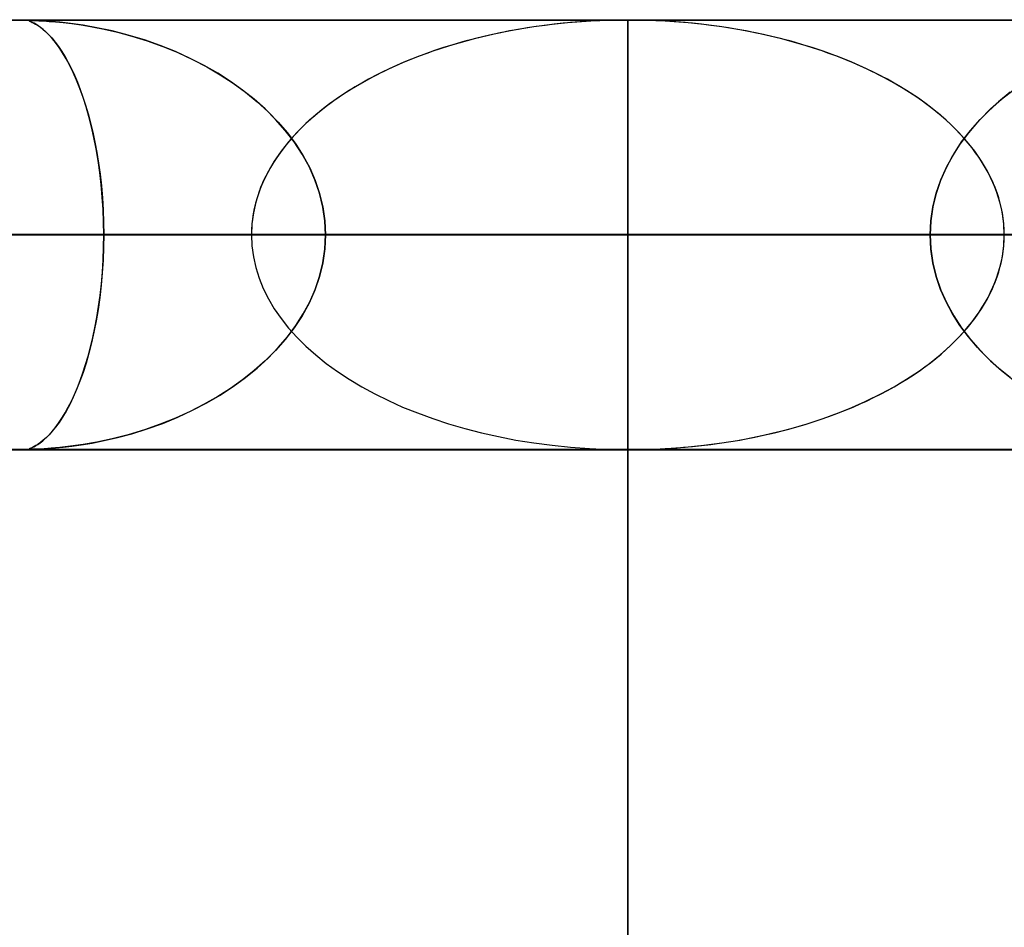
# Model space of a CAD drawing. Header units: millimetres. Extents: x -635 to 635, y -772 to 772.
# Tile 23 of 44: x -14 to 9, y 750 to 772. Entities that reach past the tile are written whole.
import ezdxf

# ---------------------------------------------------------------- set-up
doc = ezdxf.new("R2010")
doc.units = ezdxf.units.MM
doc.layers.add('HIDDEN', color=7, linetype='Continuous')
doc.layers.add('THICK', color=7, linetype='Continuous')

msp = doc.modelspace()

# ---------------------------------------------------------------- linework, layer by layer
at = {"layer": 'HIDDEN'}
for p, q in [((-551.5, 771.49), (0, 771.49)), ((-280.736, 771.49), (0, 771.49)), ((-280.736, 771.49), (0, 771.49)), ((0, 771.48), (-268.845, 771.48)), ((-13.938, 771.478), (-13.943, 771.475)), ((-13.943, 771.475), (-13.937, 771.478)), ((-13.943, 771.475), (-13.938, 771.469)), ((-13.939, 771.471), (-13.943, 771.475)), ((-13.925, 771.463), (-13.939, 771.471)), ((-13.921, 771.479), (-13.938, 771.478)), ((-13.938, 771.469), (-13.922, 771.462)), ((-13.937, 771.478), (-13.92, 771.48)), ((-13.9, 771.452), (-13.925, 771.463)), ((-13.922, 771.462), (-13.899, 771.451)), ((-13.891, 771.48), (-13.921, 771.479)), ((-13.92, 771.48), (-13.891, 771.48)), ((-13.868, 771.437), (-13.9, 771.452)), ((-13.899, 771.451), (-13.87, 771.438)), ((-13.846, 771.479), (-13.891, 771.48)), ((-13.891, 771.48), (-13.849, 771.479)), ((-13.87, 771.438), (-13.834, 771.421)), ((-13.829, 771.418), (-13.868, 771.437)), ((-13.849, 771.479), (-13.792, 771.478)), ((-13.785, 771.478), (-13.846, 771.479)), ((-13.834, 771.421), (-13.792, 771.398)), ((-13.785, 771.393), (-13.829, 771.418)), ((-13.792, 771.478), (-13.714, 771.475)), ((-13.792, 771.398), (-13.743, 771.368)), ((-13.704, 771.475), (-13.785, 771.478)), ((-13.734, 771.361), (-13.785, 771.393)), ((-13.743, 771.368), (-13.688, 771.33)), ((-13.678, 771.321), (-13.734, 771.361)), ((-13.714, 771.475), (-13.611, 771.47)), ((-13.59, 771.469), (-13.704, 771.475)), ((-13.688, 771.33), (-13.627, 771.283)), ((-13.616, 771.272), (-13.678, 771.321)), ((-13.611, 771.47), (-13.48, 771.461)), ((-13.433, 771.458), (-13.59, 771.469)), ((-13.48, 771.461), (-13.325, 771.449)), ((-13.227, 771.44), (-13.433, 771.458)), ((-13.325, 771.449), (-13.147, 771.431)), ((-12.977, 771.411), (-13.227, 771.44)), ((-13.147, 771.431), (-12.951, 771.408)), ((-12.688, 771.37), (-12.977, 771.411)), ((-12.951, 771.408), (-12.73, 771.377)), ((-12.73, 771.377), (-12.477, 771.335)), ((-12.365, 771.314), (-12.688, 771.37)), ((-12.477, 771.335), (-12.194, 771.279)), ((0, 771.5), (0, 766.5)), ((0, -60.5), (0, 771.5)), ((0, 771.5), (0, -60.5)), ((0, 766.49), (0, 771.49)), ((0, 771.49), (280.736, 771.49)), ((0, 771.49), (551.5, 771.49)), ((0, 771.49), (280.736, 771.49)), ((0, 766.49), (0, 771.48)), ((0, 766.49), (0, 771.48)), ((0, 766.49), (0, 771.48)), ((0, 766.49), (0, 771.48)), ((0, 766.49), (0, 771.48)), ((0, 766.49), (0, 771.48)), ((0, 766.49), (0, 771.48)), ((0, 766.49), (0, 771.48)), ((0, 766.49), (0, 771.48)), ((0, 766.49), (0, 771.48)), ((0, 766.49), (0, 771.48)), ((0, 766.49), (0, 771.48)), ((0, 766.49), (0, 771.48)), ((0, 766.49), (0, 771.48)), ((0, 766.49), (0, 771.48)), ((0, 766.49), (0, 771.48)), ((0, 766.49), (0, 771.48)), ((0, 766.49), (0, 771.48)), ((0, 766.49), (0, 771.48)), ((0, 766.49), (0, 771.48)), ((0, 766.49), (0, 771.48)), ((0, 766.49), (0, 771.48)), ((0, 766.49), (0, 771.48)), ((0, 766.49), (0, 771.48)), ((0, 766.49), (0, 771.48)), ((0, 766.49), (0, 771.48)), ((0, 766.49), (0, 771.48)), ((0, 766.49), (0, 771.48)), ((0, 766.49), (0, 771.48)), ((0, 766.49), (0, 771.48)), ((0, 766.49), (0, 771.48)), ((0, 766.49), (0, 771.48)), ((0, 766.49), (0, 771.48)), ((0, 766.49), (0, 771.48)), ((0, 766.49), (0, 771.48)), ((0, 766.49), (0, 771.48)), ((0, 766.49), (0, 771.48)), ((0, 766.49), (0, 771.48)), ((268.845, 771.48), (0, 771.48)), ((-13.627, 771.283), (-13.561, 771.225)), ((-13.549, 771.213), (-13.616, 771.272)), ((-13.561, 771.225), (-13.49, 771.156)), ((-13.479, 771.143), (-13.549, 771.213)), ((-13.49, 771.156), (-13.416, 771.075)), ((-13.404, 771.061), (-13.479, 771.143)), ((-12.013, 771.239), (-12.365, 771.314)), ((-12.194, 771.279), (-11.884, 771.208)), ((-11.637, 771.143), (-12.013, 771.239)), ((-11.884, 771.208), (-11.549, 771.118)), ((-11.256, 771.028), (-11.637, 771.143)), ((-11.549, 771.118), (-11.195, 771.007)), ((-13.416, 771.075), (-13.338, 770.98)), ((-13.327, 770.966), (-13.404, 771.061)), ((-13.338, 770.98), (-13.26, 770.875)), ((-13.247, 770.856), (-13.327, 770.966)), ((-13.26, 770.875), (-13.183, 770.76)), ((-10.888, 770.899), (-11.256, 771.028)), ((-11.195, 771.007), (-10.832, 770.877)), ((-10.532, 770.756), (-10.888, 770.899)), ((-10.832, 770.877), (-10.479, 770.733)), ((-13.165, 770.732), (-13.247, 770.856)), ((-13.183, 770.76), (-13.107, 770.635)), ((-13.081, 770.592), (-13.165, 770.732)), ((-13.107, 770.635), (-13.032, 770.502)), ((-10.19, 770.6), (-10.532, 770.756)), ((-10.479, 770.733), (-10.137, 770.574)), ((-12.998, 770.437), (-13.081, 770.592)), ((-13.032, 770.502), (-12.96, 770.359)), ((-12.917, 770.269), (-12.998, 770.437)), ((-9.863, 770.433), (-10.19, 770.6)), ((-10.137, 770.574), (-9.808, 770.403)), ((-9.55, 770.254), (-9.863, 770.433)), ((-9.808, 770.403), (-9.492, 770.218)), ((-12.96, 770.359), (-12.889, 770.207)), ((-12.838, 770.089), (-12.917, 770.269)), ((-12.889, 770.207), (-12.82, 770.046)), ((-9.253, 770.064), (-9.55, 770.254)), ((-9.492, 770.218), (-9.19, 770.021)), ((-12.761, 769.897), (-12.838, 770.089)), ((-12.82, 770.046), (-12.754, 769.876)), ((-8.971, 769.863), (-9.253, 770.064)), ((-9.19, 770.021), (-8.903, 769.811)), ((-12.688, 769.692), (-12.761, 769.897)), ((-12.754, 769.876), (-12.69, 769.698)), ((-8.702, 769.649), (-8.971, 769.863)), ((-8.903, 769.811), (-8.632, 769.59)), ((8.903, 769.811), (8.632, 769.59)), ((8.702, 769.649), (8.971, 769.863)), ((-12.69, 769.698), (-12.628, 769.509)), ((-12.618, 769.474), (-12.688, 769.692)), ((-12.628, 769.509), (-12.569, 769.31)), ((-8.445, 769.421), (-8.702, 769.649)), ((-8.632, 769.59), (-8.379, 769.358)), ((8.632, 769.59), (8.379, 769.358)), ((8.445, 769.421), (8.702, 769.649)), ((-12.551, 769.245), (-12.618, 769.474)), ((-12.569, 769.31), (-12.513, 769.101)), ((-8.203, 769.179), (-8.445, 769.421)), ((-8.379, 769.358), (-8.144, 769.115)), ((8.379, 769.358), (8.144, 769.115)), ((8.203, 769.179), (8.445, 769.421)), ((-12.49, 769.004), (-12.551, 769.245)), ((-12.513, 769.101), (-12.461, 768.881)), ((-7.978, 768.923), (-8.203, 769.179)), ((-8.144, 769.115), (-7.929, 768.863)), ((8.144, 769.115), (7.929, 768.863)), ((7.978, 768.923), (8.203, 769.179)), ((-12.433, 768.754), (-12.49, 769.004)), ((-12.461, 768.881), (-12.412, 768.651)), ((-7.772, 768.654), (-7.978, 768.923)), ((-7.929, 768.863), (-7.734, 768.601)), ((7.929, 768.863), (7.734, 768.601)), ((7.772, 768.654), (7.978, 768.923)), ((-12.382, 768.493), (-12.433, 768.754)), ((-12.412, 768.651), (-12.367, 768.411)), ((-7.587, 768.373), (-7.772, 768.654)), ((-7.734, 768.601), (-7.561, 768.329)), ((7.734, 768.601), (7.561, 768.329)), ((7.587, 768.373), (7.772, 768.654)), ((-12.336, 768.223), (-12.382, 768.493)), ((-12.367, 768.411), (-12.326, 768.16)), ((-7.425, 768.079), (-7.587, 768.373)), ((7.425, 768.079), (7.587, 768.373)), ((-12.297, 767.945), (-12.336, 768.223)), ((-12.326, 768.16), (-12.291, 767.9)), ((-7.561, 768.329), (-7.41, 768.049)), ((7.561, 768.329), (7.41, 768.049)), ((-12.264, 767.66), (-12.297, 767.945)), ((-12.291, 767.9), (-12.261, 767.63)), ((-7.289, 767.774), (-7.425, 768.079)), ((-7.41, 768.049), (-7.282, 767.758)), ((7.41, 768.049), (7.282, 767.758)), ((7.289, 767.774), (7.425, 768.079)), ((-12.239, 767.371), (-12.264, 767.66)), ((-7.18, 767.46), (-7.289, 767.774)), ((-7.282, 767.758), (-7.179, 767.456)), ((7.282, 767.758), (7.179, 767.456)), ((7.18, 767.46), (7.289, 767.774)), ((-12.261, 767.63), (-12.237, 767.351)), ((-7.101, 767.138), (-7.18, 767.46)), ((-7.179, 767.456), (-7.102, 767.143)), ((7.101, 767.138), (7.18, 767.46)), ((7.179, 767.456), (7.102, 767.143)), ((-12.22, 767.079), (-12.239, 767.371)), ((-12.237, 767.351), (-12.22, 767.067)), ((-12.209, 766.785), (-12.22, 767.079)), ((-12.22, 767.067), (-12.209, 766.779)), ((-7.102, 767.143), (-7.054, 766.819)), ((-7.054, 766.814), (-7.101, 767.138)), ((7.102, 767.143), (7.054, 766.819)), ((7.054, 766.814), (7.101, 767.138)), ((-12.205, 766.49), (-12.209, 766.785)), ((-12.209, 766.779), (-12.205, 766.49)), ((-7.054, 766.819), (-7.038, 766.49)), ((-7.038, 766.49), (-7.054, 766.814)), ((7.054, 766.819), (7.038, 766.49)), ((7.038, 766.49), (7.054, 766.814)), ((-267.342, 766.49), (0, 766.49)), ((0, 766.49), (-267.342, 766.49)), ((0, 766.49), (-262.261, 766.49)), ((-262.261, 766.49), (0, 766.49)), ((-253.177, 766.49), (0, 766.49)), ((0, 766.49), (-253.177, 766.49)), ((0, 766.49), (-248.097, 766.49)), ((-248.097, 766.49), (0, 766.49)), ((-239.012, 766.49), (0, 766.49)), ((0, 766.49), (-239.012, 766.49)), ((0, 766.49), (-233.932, 766.49)), ((-233.932, 766.49), (0, 766.49)), ((-224.848, 766.49), (0, 766.49)), ((0, 766.49), (-224.848, 766.49)), ((0, 766.49), (-219.767, 766.49)), ((-219.767, 766.49), (0, 766.49)), ((-210.683, 766.49), (0, 766.49)), ((0, 766.49), (-210.683, 766.49)), ((0, 766.49), (-205.602, 766.49)), ((-205.602, 766.49), (0, 766.49)), ((-196.517, 766.49), (0, 766.49)), ((0, 766.49), (-196.517, 766.49)), ((0, 766.49), (-191.437, 766.49)), ((-191.437, 766.49), (0, 766.49)), ((-182.352, 766.49), (0, 766.49)), ((0, 766.49), (-182.352, 766.49)), ((0, 766.49), (-177.271, 766.49)), ((-177.271, 766.49), (0, 766.49)), ((-168.187, 766.49), (0, 766.49)), ((0, 766.49), (-168.187, 766.49)), ((0, 766.49), (-163.106, 766.49)), ((-163.106, 766.49), (0, 766.49)), ((-154.021, 766.49), (0, 766.49)), ((0, 766.49), (-154.021, 766.49)), ((0, 766.49), (-148.94, 766.49)), ((-148.94, 766.49), (0, 766.49)), ((-139.855, 766.49), (0, 766.49)), ((0, 766.49), (-139.855, 766.49)), ((0, 766.49), (-134.774, 766.49)), ((-134.774, 766.49), (0, 766.49)), ((-125.688, 766.49), (0, 766.49)), ((0, 766.49), (-125.688, 766.49)), ((0, 766.49), (-120.607, 766.49)), ((-120.607, 766.49), (0, 766.49)), ((-111.521, 766.49), (0, 766.49)), ((0, 766.49), (-111.521, 766.49)), ((0, 766.49), (-106.44, 766.49)), ((-106.44, 766.49), (0, 766.49)), ((-97.353, 766.49), (0, 766.49)), ((0, 766.49), (-97.353, 766.49)), ((0, 766.49), (-92.271, 766.49)), ((-92.271, 766.49), (0, 766.49)), ((-83.184, 766.49), (0, 766.49)), ((0, 766.49), (-83.184, 766.49)), ((0, 766.49), (-78.101, 766.49)), ((-78.101, 766.49), (0, 766.49)), ((-69.013, 766.49), (0, 766.49)), ((0, 766.49), (-69.013, 766.49)), ((0, 766.49), (-63.929, 766.49)), ((-63.929, 766.49), (0, 766.49)), ((-54.838, 766.49), (0, 766.49)), ((0, 766.49), (-54.838, 766.49)), ((0, 766.49), (-49.753, 766.49)), ((-49.753, 766.49), (0, 766.49)), ((-40.657, 766.49), (0, 766.49)), ((0, 766.49), (-40.657, 766.49)), ((0, 766.49), (-35.567, 766.49)), ((-35.567, 766.49), (0, 766.49)), ((-26.459, 766.49), (0, 766.49)), ((0, 766.49), (-26.459, 766.49)), ((-8.766, 766.49), (-22.281, 766.49)), ((-22.281, 766.49), (-8.766, 766.49)), ((0, 766.49), (-21.358, 766.49)), ((-21.358, 766.49), (0, 766.49)), ((-21.358, 766.49), (-12.205, 766.49)), ((-12.205, 766.49), (-21.358, 766.49)), ((-8.766, 766.49), (-15.646, 766.49)), ((-15.646, 766.49), (-8.766, 766.49)), ((-12.209, 766.201), (-12.205, 766.49)), ((-12.205, 766.49), (-12.209, 766.195)), ((-12.205, 766.49), (0, 766.49)), ((0, 766.49), (-12.205, 766.49)), ((-7.038, 766.49), (-7.054, 766.166)), ((-7.054, 766.161), (-7.038, 766.49)), ((0, 766.49), (-7.038, 766.49)), ((-7.038, 766.49), (0, 766.49)), ((-7.038, 766.49), (0, 766.49)), ((0, 766.49), (-7.038, 766.49)), ((0, 766.5), (0, -65.5)), ((0, 761.5), (0, 766.49)), ((0, 766.49), (26.459, 766.49)), ((21.358, 766.49), (0, 766.49)), ((0, 761.5), (0, 766.49)), ((26.459, 766.49), (0, 766.49)), ((0, 766.49), (21.358, 766.49)), ((0, 761.5), (0, 766.49)), ((0, 766.49), (40.657, 766.49)), ((35.567, 766.49), (0, 766.49)), ((0, 761.5), (0, 766.49)), ((40.657, 766.49), (0, 766.49)), ((0, 766.49), (35.567, 766.49)), ((0, 761.5), (0, 766.49)), ((0, 766.49), (54.838, 766.49)), ((49.753, 766.49), (0, 766.49)), ((0, 761.5), (0, 766.49)), ((54.838, 766.49), (0, 766.49)), ((0, 766.49), (49.753, 766.49)), ((0, 761.5), (0, 766.49)), ((0, 766.49), (69.013, 766.49)), ((63.929, 766.49), (0, 766.49)), ((0, 761.5), (0, 766.49)), ((69.013, 766.49), (0, 766.49)), ((0, 766.49), (63.929, 766.49)), ((0, 761.5), (0, 766.49)), ((0, 766.49), (83.184, 766.49)), ((78.101, 766.49), (0, 766.49)), ((0, 761.5), (0, 766.49)), ((83.184, 766.49), (0, 766.49)), ((0, 766.49), (78.101, 766.49)), ((0, 761.5), (0, 766.49)), ((0, 766.49), (97.353, 766.49)), ((92.271, 766.49), (0, 766.49)), ((0, 761.5), (0, 766.49)), ((97.353, 766.49), (0, 766.49)), ((0, 766.49), (92.271, 766.49)), ((0, 761.5), (0, 766.49)), ((0, 766.49), (111.521, 766.49)), ((106.44, 766.49), (0, 766.49)), ((0, 761.5), (0, 766.49)), ((111.521, 766.49), (0, 766.49)), ((0, 766.49), (106.44, 766.49)), ((0, 761.5), (0, 766.49)), ((0, 766.49), (125.688, 766.49)), ((120.607, 766.49), (0, 766.49)), ((0, 761.5), (0, 766.49)), ((125.688, 766.49), (0, 766.49)), ((0, 766.49), (120.607, 766.49)), ((0, 761.5), (0, 766.49)), ((0, 766.49), (139.855, 766.49)), ((134.774, 766.49), (0, 766.49)), ((0, 761.5), (0, 766.49)), ((139.855, 766.49), (0, 766.49)), ((0, 766.49), (134.774, 766.49)), ((0, 761.5), (0, 766.49)), ((0, 766.49), (154.021, 766.49)), ((148.94, 766.49), (0, 766.49)), ((0, 761.5), (0, 766.49)), ((154.021, 766.49), (0, 766.49)), ((0, 766.49), (148.94, 766.49)), ((0, 761.5), (0, 766.49)), ((0, 766.49), (168.187, 766.49)), ((163.106, 766.49), (0, 766.49)), ((0, 761.5), (0, 766.49)), ((168.187, 766.49), (0, 766.49)), ((0, 766.49), (163.106, 766.49)), ((0, 761.5), (0, 766.49)), ((0, 766.49), (182.352, 766.49)), ((177.271, 766.49), (0, 766.49)), ((0, 761.5), (0, 766.49)), ((182.352, 766.49), (0, 766.49)), ((0, 766.49), (177.271, 766.49)), ((0, 761.5), (0, 766.49)), ((0, 766.49), (196.517, 766.49)), ((191.437, 766.49), (0, 766.49)), ((0, 761.5), (0, 766.49)), ((196.517, 766.49), (0, 766.49)), ((0, 766.49), (191.437, 766.49)), ((0, 761.5), (0, 766.49)), ((0, 766.49), (210.683, 766.49)), ((205.602, 766.49), (0, 766.49)), ((0, 761.5), (0, 766.49)), ((210.683, 766.49), (0, 766.49)), ((0, 766.49), (205.602, 766.49)), ((0, 761.5), (0, 766.49)), ((0, 766.49), (224.848, 766.49)), ((219.767, 766.49), (0, 766.49)), ((0, 761.5), (0, 766.49)), ((224.848, 766.49), (0, 766.49)), ((0, 766.49), (219.767, 766.49)), ((0, 761.5), (0, 766.49)), ((0, 766.49), (239.012, 766.49)), ((233.932, 766.49), (0, 766.49)), ((0, 761.5), (0, 766.49)), ((239.012, 766.49), (0, 766.49)), ((0, 766.49), (233.932, 766.49)), ((0, 761.5), (0, 766.49)), ((0, 766.49), (253.177, 766.49)), ((248.097, 766.49), (0, 766.49)), ((0, 761.5), (0, 766.49)), ((253.177, 766.49), (0, 766.49)), ((0, 766.49), (248.097, 766.49)), ((0, 761.5), (0, 766.49)), ((0, 766.49), (267.342, 766.49)), ((262.261, 766.49), (0, 766.49)), ((0, 761.5), (0, 766.49)), ((267.342, 766.49), (0, 766.49)), ((0, 766.49), (262.261, 766.49)), ((0, 761.5), (0, 766.49)), ((0, 766.49), (12.205, 766.49)), ((7.038, 766.49), (0, 766.49)), ((0, 761.5), (0, 766.49)), ((12.205, 766.49), (0, 766.49)), ((0, 766.49), (7.038, 766.49)), ((0, 761.49), (0, 766.49)), ((7.038, 766.49), (0, 766.49)), ((0, 766.49), (7.038, 766.49)), ((7.054, 766.161), (7.038, 766.49)), ((7.038, 766.49), (7.054, 766.166)), ((-12.22, 765.913), (-12.209, 766.201)), ((-12.209, 766.195), (-12.22, 765.901)), ((-7.102, 765.837), (-7.054, 766.161)), ((-7.054, 766.166), (-7.101, 765.842)), ((7.054, 766.166), (7.101, 765.842)), ((7.102, 765.837), (7.054, 766.161)), ((-12.22, 765.901), (-12.239, 765.609)), ((-12.237, 765.629), (-12.22, 765.913)), ((-7.101, 765.842), (-7.18, 765.52)), ((-7.179, 765.524), (-7.102, 765.837)), ((7.101, 765.842), (7.18, 765.52)), ((7.179, 765.524), (7.102, 765.837)), ((-12.239, 765.609), (-12.264, 765.32)), ((-12.261, 765.35), (-12.237, 765.629)), ((-7.18, 765.52), (-7.289, 765.206)), ((-7.282, 765.222), (-7.179, 765.524)), ((7.282, 765.222), (7.179, 765.524)), ((7.18, 765.52), (7.289, 765.206)), ((-12.264, 765.32), (-12.297, 765.035)), ((-12.291, 765.08), (-12.261, 765.35)), ((-7.289, 765.206), (-7.425, 764.901)), ((-7.41, 764.931), (-7.282, 765.222)), ((7.41, 764.931), (7.282, 765.222)), ((7.289, 765.206), (7.425, 764.901)), ((-12.297, 765.035), (-12.336, 764.757)), ((-12.326, 764.82), (-12.291, 765.08)), ((-7.425, 764.901), (-7.587, 764.607)), ((-7.561, 764.651), (-7.41, 764.931)), ((7.561, 764.651), (7.41, 764.931)), ((7.425, 764.901), (7.587, 764.607)), ((-12.336, 764.757), (-12.382, 764.487)), ((-12.367, 764.569), (-12.326, 764.82)), ((-12.382, 764.487), (-12.433, 764.226)), ((-12.412, 764.329), (-12.367, 764.569)), ((-7.587, 764.607), (-7.772, 764.326)), ((-7.734, 764.379), (-7.561, 764.651)), ((7.734, 764.379), (7.561, 764.651)), ((7.587, 764.607), (7.772, 764.326)), ((-12.433, 764.226), (-12.49, 763.976)), ((-12.461, 764.099), (-12.412, 764.329)), ((-7.772, 764.326), (-7.978, 764.057)), ((-7.929, 764.117), (-7.734, 764.379)), ((7.929, 764.117), (7.734, 764.379)), ((7.772, 764.326), (7.978, 764.057)), ((-12.513, 763.879), (-12.461, 764.099)), ((-7.978, 764.057), (-8.203, 763.801)), ((-8.144, 763.865), (-7.929, 764.117)), ((8.144, 763.865), (7.929, 764.117)), ((7.978, 764.057), (8.203, 763.801)), ((-12.569, 763.67), (-12.513, 763.879)), ((-12.49, 763.976), (-12.551, 763.735)), ((-8.203, 763.801), (-8.445, 763.559)), ((-8.379, 763.622), (-8.144, 763.865)), ((8.379, 763.622), (8.144, 763.865)), ((8.203, 763.801), (8.445, 763.559)), ((-12.628, 763.471), (-12.569, 763.67)), ((-12.551, 763.735), (-12.618, 763.506)), ((-8.445, 763.559), (-8.702, 763.331)), ((-8.632, 763.39), (-8.379, 763.622)), ((8.632, 763.39), (8.379, 763.622)), ((8.445, 763.559), (8.702, 763.331)), ((-12.69, 763.282), (-12.628, 763.471)), ((-12.618, 763.506), (-12.688, 763.288)), ((-8.702, 763.331), (-8.971, 763.117)), ((-8.903, 763.169), (-8.632, 763.39)), ((8.903, 763.169), (8.632, 763.39)), ((8.702, 763.331), (8.971, 763.117)), ((-12.761, 763.083), (-12.838, 762.891)), ((-12.82, 762.934), (-12.754, 763.104)), ((-12.688, 763.288), (-12.761, 763.083)), ((-12.754, 763.104), (-12.69, 763.282)), ((-8.971, 763.117), (-9.253, 762.916)), ((-9.19, 762.959), (-8.903, 763.169)), ((-12.838, 762.891), (-12.917, 762.711)), ((-12.889, 762.773), (-12.82, 762.934)), ((-9.253, 762.916), (-9.55, 762.726)), ((-9.492, 762.762), (-9.19, 762.959)), ((-13.032, 762.478), (-12.96, 762.621)), ((-12.917, 762.711), (-12.998, 762.543)), ((-12.96, 762.621), (-12.889, 762.773)), ((-9.55, 762.726), (-9.863, 762.547)), ((-9.808, 762.577), (-9.492, 762.762)), ((-13.081, 762.388), (-13.165, 762.248)), ((-13.107, 762.345), (-13.032, 762.478)), ((-12.998, 762.543), (-13.081, 762.388)), ((-10.19, 762.38), (-10.532, 762.224)), ((-10.479, 762.247), (-10.137, 762.406)), ((-9.863, 762.547), (-10.19, 762.38)), ((-10.137, 762.406), (-9.808, 762.577)), ((-13.26, 762.105), (-13.183, 762.22)), ((-13.165, 762.248), (-13.247, 762.124)), ((-13.183, 762.22), (-13.107, 762.345)), ((-10.532, 762.224), (-10.888, 762.081)), ((-10.832, 762.103), (-10.479, 762.247)), ((-13.404, 761.919), (-13.479, 761.837)), ((-13.416, 761.905), (-13.338, 762)), ((-13.327, 762.014), (-13.404, 761.919)), ((-13.338, 762), (-13.26, 762.105)), ((-13.247, 762.124), (-13.327, 762.014)), ((-11.256, 761.952), (-11.637, 761.837)), ((-11.549, 761.862), (-11.195, 761.973)), ((-10.888, 762.081), (-11.256, 761.952)), ((-11.195, 761.973), (-10.832, 762.103)), ((-13.688, 761.65), (-13.627, 761.697)), ((-13.616, 761.708), (-13.678, 761.659)), ((-13.627, 761.697), (-13.561, 761.755)), ((-13.549, 761.767), (-13.616, 761.708)), ((-13.561, 761.755), (-13.49, 761.823)), ((-13.479, 761.837), (-13.549, 761.767)), ((-13.49, 761.823), (-13.416, 761.905)), ((-12.477, 761.645), (-12.194, 761.701)), ((-12.013, 761.741), (-12.365, 761.666)), ((-12.194, 761.701), (-11.884, 761.772)), ((-11.637, 761.837), (-12.013, 761.741)), ((-11.884, 761.772), (-11.549, 761.862)), ((-551.5, 761.49), (0, 761.49)), ((-280.736, 761.49), (0, 761.49)), ((-280.736, 761.49), (0, 761.49)), ((-268.845, 761.5), (0, 761.5)), ((-13.943, 761.505), (-13.938, 761.511)), ((-13.939, 761.509), (-13.943, 761.505)), ((-13.938, 761.502), (-13.943, 761.505)), ((-13.943, 761.505), (-13.937, 761.502)), ((-13.925, 761.517), (-13.939, 761.509)), ((-13.938, 761.511), (-13.922, 761.518)), ((-13.921, 761.501), (-13.938, 761.502)), ((-13.937, 761.502), (-13.92, 761.5)), ((-13.9, 761.528), (-13.925, 761.517)), ((-13.922, 761.518), (-13.899, 761.529)), ((-13.891, 761.5), (-13.921, 761.501)), ((-13.92, 761.5), (-13.891, 761.5)), ((-13.868, 761.543), (-13.9, 761.528)), ((-13.899, 761.529), (-13.87, 761.542)), ((-13.846, 761.501), (-13.891, 761.5)), ((-13.891, 761.5), (-13.849, 761.5)), ((-13.87, 761.542), (-13.834, 761.559)), ((-13.829, 761.562), (-13.868, 761.543)), ((-13.849, 761.5), (-13.792, 761.502)), ((-13.785, 761.502), (-13.846, 761.501)), ((-13.834, 761.559), (-13.792, 761.582)), ((-13.785, 761.587), (-13.829, 761.562)), ((-13.792, 761.582), (-13.743, 761.612)), ((-13.792, 761.502), (-13.714, 761.505)), ((-13.734, 761.619), (-13.785, 761.587)), ((-13.704, 761.505), (-13.785, 761.502)), ((-13.743, 761.612), (-13.688, 761.65)), ((-13.678, 761.659), (-13.734, 761.619)), ((-13.714, 761.505), (-13.611, 761.51)), ((-13.59, 761.511), (-13.704, 761.505)), ((-13.611, 761.51), (-13.48, 761.519)), ((-13.433, 761.522), (-13.59, 761.511)), ((-13.48, 761.519), (-13.325, 761.531)), ((-13.227, 761.54), (-13.433, 761.522)), ((-13.325, 761.531), (-13.147, 761.549)), ((-12.977, 761.569), (-13.227, 761.54)), ((-13.147, 761.549), (-12.951, 761.572)), ((-12.688, 761.61), (-12.977, 761.569)), ((-12.951, 761.572), (-12.73, 761.603)), ((-12.73, 761.603), (-12.477, 761.645)), ((-12.365, 761.666), (-12.688, 761.61)), ((0, 761.5), (268.845, 761.5)), ((0, 761.49), (280.736, 761.49)), ((0, 761.49), (551.5, 761.49)), ((0, 761.49), (280.736, 761.49))]:
    msp.add_line(p, q, dxfattribs=at)
for major_axis, start_param, end_param in [((8.766, 0), 1.570796, 3.141593), ((-8.766, 0), -1.570796, 0), ((8.766, 0), 0, 1.570796), ((-8.766, 0), -3.141593, -1.570796), ((-8.766, 0), 0, 1.570796), ((8.766, 0), 3.141593, 4.712389), ((-8.766, 0), 1.570796, 3.141593), ((8.766, 0), -1.570796, 0)]:
    msp.add_ellipse((0, 766.49), major_axis=major_axis, ratio=0.57039, start_param=start_param, end_param=end_param, dxfattribs=at)
at = {"layer": 'THICK'}
for p, q in [((-606.5, 771.5), (0, 771.5)), ((0, 771.5), (606.5, 771.5)), ((0, 766.5), (0, 771.5)), ((0, 766.5), (-606.5, 766.5)), ((0, -65.5), (0, 766.5)), ((606.5, 766.5), (0, 766.5))]:
    msp.add_line(p, q, dxfattribs=at)

doc.saveas('drawing.dxf')
